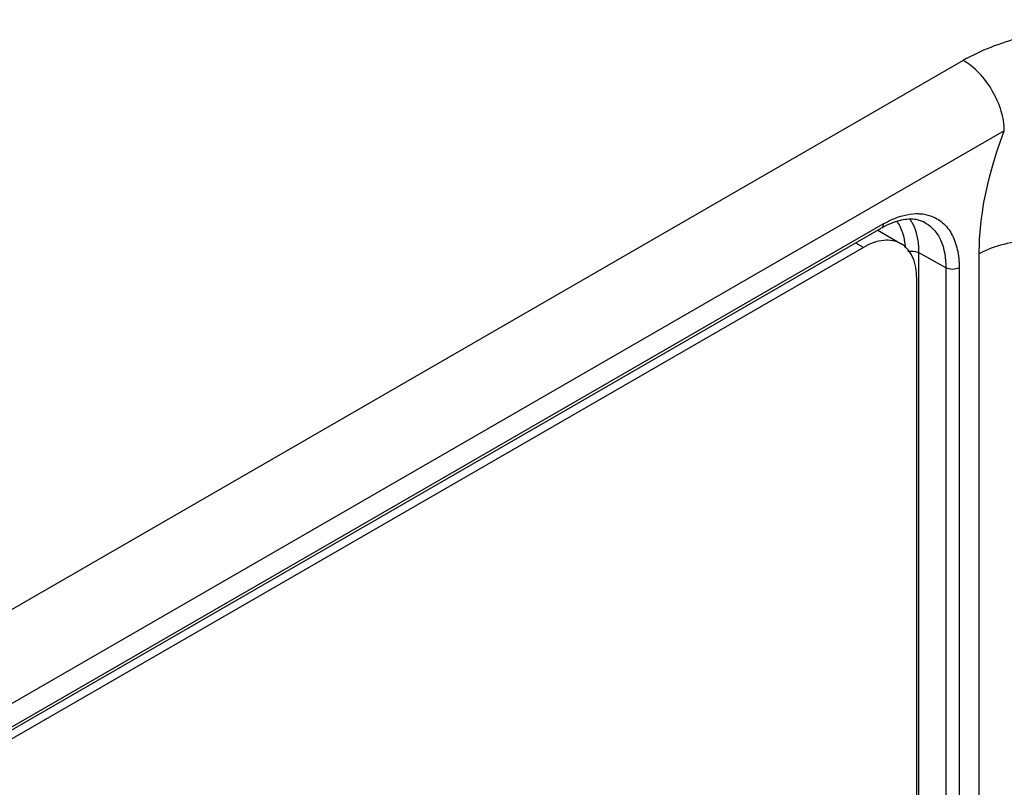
# Model space of a CAD drawing. Header units: inches. Extents: x 0 to 34, y 0 to 22.
# Tile 36 of 117: x 2.515 to 3.029, y 17.06 to 17.461. Entities that reach past the tile are written whole.
import ezdxf

# ---------------------------------------------------------------- set-up
doc = ezdxf.new("R2010")
doc.units = ezdxf.units.IN
doc.header["$LTSCALE"] = 1.87
doc.header["$MEASUREMENT"] = 0
doc.layers.get('0').update_dxf_attribs({"linetype": 'CONTINUOUS'})
doc.layers.add('02___PRT_ALL_AXES', color=7, linetype='CONTINUOUS')

msp = doc.modelspace()

# ---------------------------------------------------------------- linework, layer by layer
at = {"color": 7, "linetype": 'CONTINUOUS'}
for p, q in [((3.0075234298, 17.4402071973), (2.2883719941, 17.0249781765)), ((3.0289226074, 17.4033592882), (2.3097703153, 16.9881298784)), ((2.3093636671, 16.9741071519), (2.9647077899, 17.3524945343)), ((2.310382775, 16.9763597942), (2.9657268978, 17.3547471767)), ((2.9825576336, 17.3404071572), (2.9841526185, 17.3398119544)), ((2.9841526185, 17.3398119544), (2.9841526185, 15.6438856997)), ((2.9984385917, 17.3318464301), (2.9841526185, 17.3398119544)), ((3.0158368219, 15.2893953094), (3.0158368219, 17.3391430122)), ((2.9984385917, 17.3318464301), (2.9984385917, 15.6325469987)), ((3.0053370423, 17.3318811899), (3.0053370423, 15.6082040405))]:
    msp.add_line(p, q, dxfattribs=at)
for centre, radius, start, end in [((2.9614704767, 17.345239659), 0.0218201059, 28.750616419, 33.335943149), ((2.98756325, 17.3129329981), 0.0456890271, 117.5529081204, 120.0158521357)]:
    msp.add_arc(centre, radius, start, end, dxfattribs=at)
for points, knots in [([(3.1424769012, 17.4614840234), (3.1364973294, 17.461496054), (3.1245393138, 17.4613513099), (3.1006867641, 17.4609299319), (3.0712541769, 17.4591298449), (3.0376781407, 17.4532625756), (3.0166626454, 17.4454846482), (3.0075234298, 17.4402071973)], [0, 0, 0, 0, 0.130058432, 0.2600857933, 0.5189446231, 0.7704565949, 1, 1, 1, 1]), ([(3.0289216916, 17.4033587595), (3.0289217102, 17.4068569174), (3.0276029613, 17.4142342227), (3.0230096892, 17.4245873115), (3.0163025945, 17.4336995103), (3.0105558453, 17.4384868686), (3.0075234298, 17.4402071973)], [0, 0, 0, 0, 0.2375050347, 0.5005478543, 0.7632923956, 1, 1, 1, 1]), ([(3.0158368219, 17.3391430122), (3.0158372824, 17.3442398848), (3.0171120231, 17.3661531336), (3.0228611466, 17.3876700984), (3.0289226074, 17.4033592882)], [0, 0, 0, 0, 0.2325611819, 1, 1, 1, 1]), ([(2.9657268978, 17.3547471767), (2.9671655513, 17.3555778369), (2.9725225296, 17.3583458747), (2.9785466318, 17.3600500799), (2.9829254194, 17.3601407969)], [0, 0, 0, 0, 0.2749957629, 1, 1, 1, 1]), ([(2.973107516, 17.3561771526), (2.972561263, 17.3560171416), (2.9702695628, 17.3552749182), (2.9680595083, 17.3542903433), (2.9664289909, 17.3534401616)], [0, 0, 0, 0, 0.2363751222, 1, 1, 1, 1]), ([(2.9727782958, 17.3561666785), (2.9732066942, 17.3555733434), (2.9748754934, 17.3529434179), (2.9759253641, 17.3499506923), (2.9764425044, 17.3476305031)], [0, 0, 0, 0, 0.2353938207, 1, 1, 1, 1]), ([(2.9875401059, 17.3554139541), (2.9856029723, 17.3564778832), (2.9806614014, 17.3577442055), (2.9757022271, 17.3569372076), (2.973107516, 17.3561771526)], [0, 0, 0, 0, 0.4497676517, 1, 1, 1, 1]), ([(2.9806006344, 17.3557350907), (2.9811999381, 17.354643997), (2.9834387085, 17.3496288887), (2.9841526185, 17.3440390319), (2.9841526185, 17.3398119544)], [0, 0, 0, 0, 0.2274974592, 1, 1, 1, 1]), ([(2.9829254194, 17.3601407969), (2.9835826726, 17.3601544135), (2.9861181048, 17.3601080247), (2.9886522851, 17.3596367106), (2.9904286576, 17.3590262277)], [0, 0, 0, 0, 0.2592512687, 1, 1, 1, 1]), ([(2.9875399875, 17.3554137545), (2.9892689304, 17.3544640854), (2.9925169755, 17.3518370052), (2.9973726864, 17.3440840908), (2.9984385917, 17.336792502), (2.9984385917, 17.3318464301)], [0, 0, 0, 0, 0.2185194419, 0.4520846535, 1, 1, 1, 1]), ([(2.9904286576, 17.3590262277), (2.9927111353, 17.3582418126), (2.9971229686, 17.3556921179), (3.0019474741, 17.349387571), (3.0047925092, 17.3411771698), (3.0053370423, 17.3350989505), (3.0053370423, 17.3318811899)], [0, 0, 0, 0, 0.219545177, 0.4497126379, 0.7072956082, 1, 1, 1, 1]), ([(2.9657268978, 17.3547471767), (2.9657268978, 17.354498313), (2.9656711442, 17.353665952), (2.9652228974, 17.3527918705), (2.9647077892, 17.3524945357)], [0, 0, 0, 0, 0.2949922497, 1, 1, 1, 1]), ([(2.9764425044, 17.3476305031), (2.9765374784, 17.3472043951), (2.9768912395, 17.3454348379), (2.9770958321, 17.3436365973), (2.9771792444, 17.3422714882)], [0, 0, 0, 0, 0.2419684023, 1, 1, 1, 1]), ([(3.0715145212, 17.3391430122), (3.0675622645, 17.3414249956), (3.0583712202, 17.3447551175), (3.0436756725, 17.3463506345), (3.0289801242, 17.3447551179), (3.0197890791, 17.3414249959), (3.0158368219, 17.3391430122)], [0, 0, 0, 0, 0.2372382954, 0.4999999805, 0.7627616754, 1, 1, 1, 1]), ([(3.0053370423, 17.3318811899), (3.0043162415, 17.3312917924), (3.0018948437, 17.3308172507), (2.9994727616, 17.3312698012), (2.9984385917, 17.3318464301)], [0, 0, 0, 0, 0.498872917, 1, 1, 1, 1])]:
    msp.add_open_spline(points, degree=3, knots=knots, dxfattribs=at)
msp.add_open_spline([(2.9785997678, 17.3403281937), (2.9798709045, 17.3406823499), (2.9812718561, 17.3407037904), (2.9825576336, 17.3404071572)], degree=3, dxfattribs=at)
at = {"layer": '02___PRT_ALL_AXES', "color": 7, "linetype": 'CONTINUOUS'}
for p, q in [((2.9628903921, 17.3514451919), (2.9750289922, 17.3444365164)), ((2.9553430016, 17.3424860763), (2.3044985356, 16.9666966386)), ((2.9553430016, 17.3424860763), (2.9513583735, 17.3447867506)), ((2.9831818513, 15.6444462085), (2.9831818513, 17.3264153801))]:
    msp.add_line(p, q, dxfattribs=at)
for points, knots in [([(2.9750289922, 17.3444365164), (2.9723730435, 17.3459700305), (2.9651059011, 17.3470696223), (2.9585991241, 17.3443661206), (2.9553430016, 17.3424860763)], [0, 0, 0, 0, 0.4492417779, 1, 1, 1, 1]), ([(2.9831818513, 17.3264153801), (2.9831818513, 17.3301746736), (2.9822696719, 17.3371603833), (2.9776845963, 17.3429032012), (2.9750289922, 17.3444365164)], [0, 0, 0, 0, 0.5507499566, 1, 1, 1, 1])]:
    msp.add_open_spline(points, degree=3, knots=knots, dxfattribs=at)

doc.saveas('drawing.dxf')
